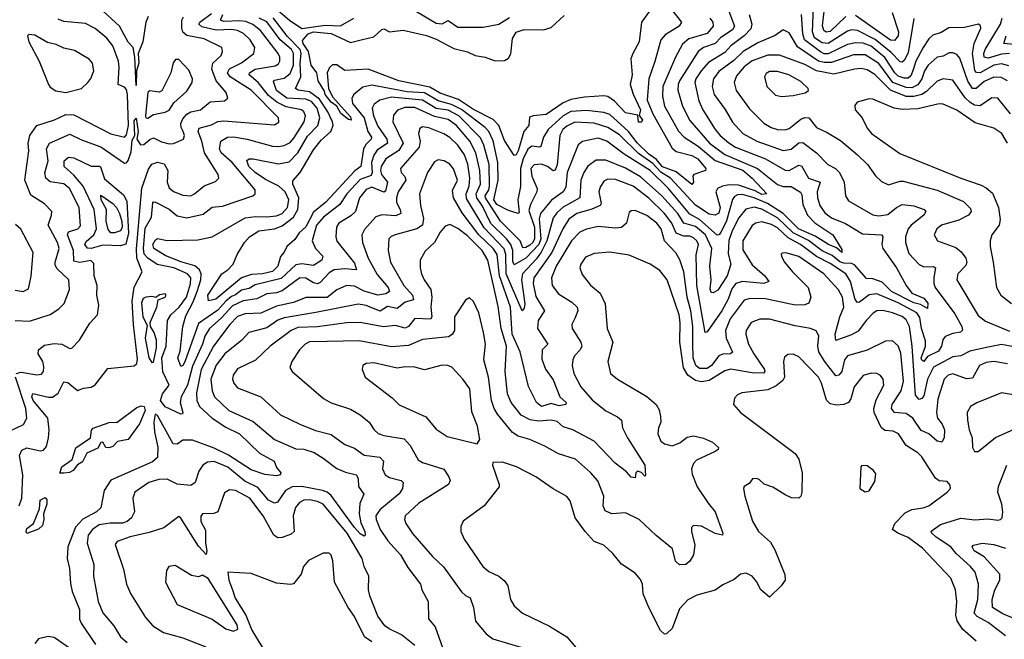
# Model space of a CAD drawing. Extents: x 1443846 to 1577407, y 839182 to 927291.
# Tile 246 of 256: x 1491538 to 1496589, y 916302 to 919478. Entities that reach past the tile are written whole.
import ezdxf

# ---------------------------------------------------------------- set-up
doc = ezdxf.new("R2010")
doc.units = 0

msp = doc.modelspace()

# ---------------------------------------------------------------- linework, layer by layer
at = {"layer": '0CON20XD'}
for points in [[(1496125, 919484.3), (1496095, 919308.5), (1496075, 919267.8), (1496065, 919260.3), (1496055, 919261.2), (1496008.9, 919308.9), (1495927, 919377), (1495835, 919423.2), (1495805, 919425.2), (1495785, 919419), (1495685, 919355.4), (1495655, 919359.7), (1495615.3, 919385.3), (1495603.9, 919415), (1495614.2, 919675)], [(1492196.2, 919495), (1492185.8, 919465), (1492170.4, 919365), (1492146.1, 919305), (1492149.1, 919255), (1492137.1, 919215), (1492135, 919140), (1492129.4, 919285), (1492119.4, 919335), (1492095, 919362.9), (1492049.3, 919445), (1491945, 919540.8)], [(1495170, 919535), (1495205.2, 919445), (1495193.6, 919425), (1495135, 919387), (1495104.9, 919355.1), (1495044.9, 919335.1), (1495018.1, 919315), (1494922.8, 919165), (1494915.2, 919145), (1494914.3, 919115.7), (1494937.8, 919035), (1494975, 918961.5), (1495075.7, 918845), (1495155, 918786.1), (1495322.7, 918715), (1495425, 918633.8), (1495455, 918622.8), (1495495, 918622), (1495542.9, 918592.9), (1495549.6, 918579.6), (1495555, 918530), (1495578.3, 918475), (1495616, 918436), (1495708.9, 918375), (1495755, 918300), (1495756, 918285), (1495728, 918308), (1495686.2, 918325), (1495617.9, 918367.9), (1495533.1, 918405), (1495455, 918484.5), (1495373.8, 918535), (1495305, 918565.3), (1495245, 918581.6), (1495220.7, 918579.3), (1495205, 918571.8), (1495193.6, 918556.4), (1495163.3, 918446.7), (1495135, 918387.2), (1495125, 918374.2), (1495115, 918373.8), (1495025, 918453.9), (1494975, 918481.4), (1494864.2, 918615), (1494772.6, 918705), (1494638.2, 918788.2), (1494549.2, 918855), (1494505, 918870.5), (1494425, 918853.9), (1494403, 918837), (1494346.6, 918695), (1494339.2, 918619.2), (1494325.9, 918595), (1494266.5, 918553.5), (1494209.2, 918485), (1494202.8, 918457.2), (1494212, 918355), (1494201.6, 918325), (1494134.5, 918255.5), (1494075, 918220.9), (1494067.6, 918237.6), (1494068, 918295), (1494056.6, 918325), (1494035, 918354.3), (1493955, 918433.2), (1493911.8, 918521.8), (1493883.4, 918565), (1493879.8, 918585), (1493901, 918635), (1493899.1, 918705), (1493877.6, 918795), (1493846.9, 918855), (1493779.3, 918935), (1493735, 918965.8), (1493665, 918982.4), (1493565, 919028.1), (1493512.8, 919027.2), (1493475.9, 919014.1), (1493455, 918989.2), (1493452.3, 918955), (1493504.8, 918845), (1493482.2, 918807.8), (1493415.6, 918764.4), (1493392.2, 918725), (1493388.7, 918705), (1493393.8, 918683.8), (1493425.2, 918645), (1493415, 918599.2), (1493405, 918592.9), (1493345, 918619.3), (1493315, 918607.8), (1493281.4, 918565), (1493260.3, 918495), (1493237.1, 918472.9), (1493175.5, 918435), (1493163.2, 918415), (1493159.3, 918365), (1493165, 918342.5), (1493255, 918229.7), (1493266.4, 918195), (1493205, 918201.4), (1493151.9, 918195), (1493125, 918180), (1493079.2, 918130.8), (1493065, 918124), (1493045, 918128.3), (1493005, 918152.6), (1492975, 918154.1), (1492885, 918088.5), (1492855, 918078.3), (1492805, 918072.4), (1492755, 918046.2), (1492685, 918036.1), (1492629.2, 918010.8), (1492571.6, 917948.4), (1492510.9, 917895), (1492487.6, 917855), (1492476.5, 917815), (1492425, 917701.1), (1492398.6, 917605), (1492365.8, 917545), (1492361.2, 917515), (1492374.2, 917465), (1492373.3, 917456.7), (1492365, 917455.8), (1492285, 917493.9), (1492260.9, 917525), (1492270.2, 917559.8), (1492305.3, 917605), (1492271.9, 917671.9), (1492266.7, 917745), (1492289.2, 917805), (1492295.4, 917935), (1492313.7, 917965), (1492355.5, 918004.5), (1492393.7, 918055), (1492414.5, 918124.5), (1492415.1, 918155.1), (1492398.8, 918175), (1492328.9, 918205), (1492243, 918223), (1492195.1, 918255.1), (1492176.4, 918276.4), (1492172.2, 918305), (1492181.7, 918408.3), (1492214.4, 918465.6), (1492221.7, 918538.3), (1492225, 918544.3), (1492235, 918543.1), (1492305, 918506.6), (1492345, 918472.4), (1492395, 918461.8), (1492478.6, 918481.4), (1492525, 918516.1), (1492578.5, 918521.5), (1492733.1, 918575), (1492745.6, 918585), (1492745.5, 918605), (1492627.7, 918745), (1492571, 918795), (1492563.6, 918816.4), (1492570.4, 918855), (1492604.1, 918875.9), (1492635, 918878), (1492705.6, 918865.6), (1492835, 918830), (1492865, 918827.2), (1492895, 918832.8), (1492925, 918848.8), (1492945, 918870.6), (1492996.5, 918955), (1493004.8, 918985), (1492995.9, 919005), (1492982.7, 919015), (1492905, 919030.3), (1492856.3, 919055), (1492815, 919089.2), (1492761, 919155), (1492714.7, 919195), (1492716.6, 919205), (1492745, 919223.6), (1492848.2, 919241.8), (1492865, 919252), (1492872.9, 919265), (1492872.5, 919285), (1492863.3, 919305), (1492772.4, 919422.4), (1492733.8, 919453.8), (1492698, 919468), (1492665, 919472.6), (1492585, 919468.5), (1492568.7, 919475), (1492579.8, 919505)], [(1494875, 919538.2), (1494932.5, 919465), (1494920, 919445), (1494849, 919401), (1494826, 919375), (1494796.4, 919263.6), (1494764.8, 919175), (1494756.4, 919065), (1494785, 918995.9), (1494885, 918820), (1494905, 918802), (1494985, 918782.1), (1495016, 918765), (1495057.5, 918715), (1495055.8, 918705), (1494996.4, 918683.6), (1494991.1, 918675), (1494994.5, 918645), (1494985, 918632.7), (1494905, 918698.1), (1494835, 918724.2), (1494805, 918760.6), (1494765, 918788.9), (1494705, 918846.5), (1494661.7, 918905), (1494565, 918992.1), (1494535, 919001.8), (1494445, 919012.4), (1494365, 919007.4), (1494325, 918985.2), (1494249.6, 918915), (1494225.3, 918875), (1494211.7, 918828.3), (1494205, 918824), (1494165, 918828.8), (1494145, 918814.1), (1494120.5, 918765), (1494107, 918715), (1494106.7, 918623.3), (1494092.6, 918555), (1494100, 918490), (1494095, 918483.8), (1494045, 918499.4), (1493985, 918530.4), (1493969.5, 918555), (1493991.8, 918655), (1493990.3, 918745), (1493966, 918856), (1493944.3, 918904.3), (1493925.3, 918925.3), (1493805, 919017.8), (1493753.7, 919043.7), (1493685, 919061.3), (1493615, 919102.1), (1493525, 919108.1), (1493345, 919143), (1493298.9, 919131.1), (1493251.9, 919095), (1493240.9, 919075), (1493245, 919047.9), (1493305.2, 918975.2), (1493324.5, 918904.5), (1493341.9, 918875), (1493341.2, 918865), (1493315, 918839.5), (1493301.9, 918815), (1493288.4, 918725), (1493257.4, 918702.6), (1493107.6, 918542.4), (1493045, 918490.7), (1493005, 918416.2), (1492972.3, 918385), (1492949.7, 918350.3), (1492908.7, 918315), (1492895, 918285.6), (1492875.9, 918264.1), (1492861.3, 918215), (1492835, 918187.2), (1492783.3, 918175), (1492727.6, 918172.4), (1492675, 918154.1), (1492544.3, 918045), (1492505.8, 918035.8), (1492503.8, 918065), (1492574.4, 918175), (1492605.3, 918194.7), (1492633.1, 918225), (1492653.5, 918275), (1492690.4, 918335), (1492716.2, 918365), (1492765, 918395.2), (1492845, 918404.9), (1492885, 918420.4), (1492942.9, 918465), (1492964.7, 918505.3), (1492969.9, 918565), (1492938.8, 918635), (1492938.6, 918651.4), (1492975.9, 918694.1), (1493045, 918811.1), (1493085, 918860.8), (1493133.4, 918905), (1493145.5, 918935), (1493142.7, 918955), (1493118.8, 919005), (1493075, 919070), (1493025, 919107.7), (1492966.6, 919116.6), (1492953.1, 919125), (1492979.5, 919185), (1492976.3, 919255), (1492982.2, 919305), (1492977.1, 919325), (1492912.4, 919392.4), (1492837.8, 919487.8)], [(1492852.9, 919532.9), (1492922.6, 919475), (1492985, 919432.8), (1493105, 919449.6), (1493184, 919446), (1493252.1, 919485)], [(1495775, 919494.8), (1495695, 919417.2), (1495675, 919413.7), (1495662.3, 919422.3), (1495655.8, 919445.8), (1495665.7, 919535)], [(1491519.6, 917665), (1491545, 917671.6), (1491625, 917656.6), (1491649.1, 917660.9), (1491660, 917675), (1491662.4, 917697.6), (1491655.8, 917725.8), (1491632.9, 917765), (1491633.8, 917786.2), (1491665, 917809.1), (1491715, 917817.2), (1491754.1, 917814.1), (1491795, 917792), (1491805, 917793.8), (1491845, 917834.2), (1491898.5, 917921.5), (1491936.4, 917965), (1491943.2, 918015), (1491933.1, 918065), (1491935.2, 918115), (1491920.2, 918165), (1491917.7, 918227.7), (1491902.9, 918242.9), (1491847, 918233), (1491815, 918240), (1491813.6, 918295), (1491783.9, 918375), (1491789, 918391), (1491835.5, 918405), (1491849.5, 918420.5), (1491842.9, 918515), (1491793.3, 918613.3), (1491765, 918637), (1491695, 918646.5), (1491671.6, 918665), (1491667.7, 918692.3), (1491684.4, 918755), (1491674.8, 918815.2), (1491691.5, 918845), (1491795, 918890.2), (1491855, 918861.6), (1491955, 918826.2), (1492075, 918742.1), (1492085, 918743.6), (1492093.6, 918756.4), (1492109.8, 918800.2), (1492115, 918860), (1492129.4, 918885), (1492125, 918960), (1492135, 918972.5), (1492145.4, 918905), (1492138.9, 918865), (1492157, 918837), (1492175, 918837.4), (1492205, 918863.5), (1492225, 918871.8), (1492265, 918851.4), (1492305, 918841.4), (1492327.7, 918842.3), (1492377.8, 918865), (1492383.4, 918885), (1492375.7, 918905), (1492366, 918925), (1492364.8, 918945), (1492375, 918970.3), (1492395.9, 918994.1), (1492415, 919004.8), (1492465, 919016.2), (1492515, 919056.3), (1492588.3, 919061.7), (1492605.6, 919075), (1492597.3, 919105), (1492546, 919165), (1492522.7, 919225), (1492529.5, 919255), (1492570.8, 919295), (1492578.8, 919315), (1492574.4, 919335), (1492485, 919380.5), (1492395, 919397.6), (1492375, 919414.1), (1492369.5, 919435), (1492369.4, 919475), (1492377.4, 919492.6)], [(1491535.7, 916985), (1491548.8, 917025), (1491554.4, 917144.4), (1491537, 917243), (1491549.1, 917270.9), (1491575, 917282.9), (1491642.3, 917267.7), (1491659.5, 917270.5), (1491675, 917289.2), (1491685.8, 917335), (1491689.5, 917375), (1491681.6, 917435), (1491606.3, 917525), (1491600.4, 917545), (1491605, 917562.2), (1491685, 917542.2), (1491706.6, 917543.4), (1491735, 917563.6), (1491765, 917620.8), (1491785, 917617.3), (1491835, 917577.8), (1491865, 917589.6), (1491905, 917594.6), (1491925, 917605.6), (1491990.9, 917689.1), (1492125, 917702.9), (1492139.2, 917715), (1492142.9, 917737.1), (1492121.2, 917915), (1492114.6, 918035.4), (1492125, 918107.5), (1492166, 918185), (1492139, 918255), (1492137.2, 918302.8), (1492163.7, 918615), (1492198.7, 918711.3), (1492215, 918737.9), (1492245, 918748.2), (1492278.3, 918738.3), (1492297.3, 918705), (1492294.7, 918644.7), (1492305.3, 918615.3), (1492327.7, 918597.7), (1492375, 918578), (1492415, 918575.3), (1492435, 918584.7), (1492485, 918626.2), (1492541.8, 918648.2), (1492559.4, 918665), (1492555.4, 918685), (1492485.2, 918795), (1492472.3, 918855), (1492453.5, 918905), (1492458.3, 918921.7), (1492522, 918938), (1492555, 918956.2), (1492585, 918960), (1492845, 918938.9), (1492866.7, 918953.3), (1492864.7, 918974.7), (1492725, 919116.2), (1492617.4, 919185), (1492603.9, 919205), (1492614.1, 919225.9), (1492675, 919256.1), (1492738.9, 919305), (1492744.1, 919335), (1492720, 919375), (1492686.3, 919406.3), (1492655, 919422.8), (1492625, 919427.6), (1492545, 919423.7), (1492472, 919442), (1492456, 919455), (1492461.2, 919465), (1492521.2, 919508.8)], [(1495280.3, 919505), (1495294.3, 919455), (1495288.5, 919431.5), (1495254.8, 919395), (1495186.5, 919343.5), (1495155, 919309), (1495071.9, 919258.1), (1495034, 919216), (1495005.7, 919175), (1495001.5, 919155), (1495022.4, 919062.4), (1495042.7, 919015), (1495106.3, 918915), (1495131.9, 918885), (1495175.9, 918845.9), (1495209.6, 918825), (1495362.9, 918765), (1495465, 918707.3), (1495485, 918704.7), (1495535, 918732.4), (1495548.4, 918728.4), (1495583.8, 918665), (1495644.6, 918645), (1495629.4, 918595), (1495630.2, 918565), (1495642.7, 918525), (1495668.4, 918488.4), (1495702.6, 918462.6), (1495773.2, 918433.2), (1495860.5, 918380.5), (1495958.6, 918375), (1495965.3, 918365), (1495960.7, 918325), (1495965.9, 918305), (1496035, 918205.4), (1496085.4, 918115), (1496115, 918075.4), (1496175, 918049.5), (1496196, 918025), (1496195, 917997.1), (1496158.7, 918018.7), (1496124, 918026), (1496009.5, 918085), (1495961.7, 918131.7), (1495915, 918149.5), (1495881.8, 918151.8), (1495820.6, 918220.6), (1495805, 918228.1), (1495765, 918229.8), (1495745, 918236.8), (1495705, 918269.2), (1495653.7, 918293.7), (1495585, 918345.3), (1495505.5, 918385.5), (1495425, 918461.9), (1495345, 918505.7), (1495305, 918516.1), (1495262.7, 918507.3), (1495227.1, 918462.9), (1495191.9, 918395), (1495175, 918345.5), (1495171.7, 918278.3), (1495186.1, 918223.9), (1495166.2, 918165), (1495119.3, 918090.7), (1495095, 918076.8), (1495085, 918078.9), (1495079, 918099), (1495084.7, 918145), (1495078.7, 918215), (1495087.6, 918305), (1495055.6, 918375.6), (1495005, 918417.1), (1494945.3, 918435.3), (1494913.7, 918483.7), (1494831.6, 918575), (1494722.6, 918672.6), (1494645, 918717.5), (1494545, 918757.1), (1494495, 918758.4), (1494453.1, 918726.9), (1494431.1, 918695), (1494415.7, 918655), (1494411.6, 918565), (1494325, 918517.5), (1494295, 918490.2), (1494275, 918461.5), (1494242, 918345), (1494213.2, 918286.8), (1494188.6, 918251.4), (1494116.5, 918175), (1494112.8, 918145), (1494128.7, 918021.3), (1494125, 917999.2), (1494115, 917985.6), (1494033, 918175), (1494031.1, 918275), (1494023.3, 918303.3), (1493920, 918410), (1493830.7, 918560.7), (1493828.3, 918585), (1493843.4, 918625), (1493846.9, 918665), (1493836.6, 918736.6), (1493819.4, 918785), (1493785, 918835.3), (1493745, 918874.2), (1493713.5, 918893.5), (1493636.9, 918923.1), (1493605, 918928.5), (1493590, 918920), (1493583.3, 918895), (1493592.5, 918855), (1493587.6, 918825), (1493491.8, 918715), (1493494.6, 918695), (1493513.3, 918673.3), (1493518.6, 918655), (1493480.2, 918595), (1493470.9, 918565), (1493471.4, 918541.4), (1493490, 918505), (1493492.9, 918485), (1493468.1, 918471.9), (1493395, 918477.5), (1493365, 918466.9), (1493307.2, 918402.8), (1493293.4, 918375), (1493295.9, 918335), (1493325.8, 918255), (1493371.2, 918171.2), (1493428.8, 918105), (1493434.5, 918085), (1493416.7, 918073.3), (1493375, 918066.4), (1493305.6, 918085.6), (1493255, 918112.2), (1493215, 918115.3), (1493165, 918093.5), (1493115, 918054.4), (1493005, 918054.3), (1492941.8, 918028.2), (1492855, 918008.5), (1492775, 917973.3), (1492695, 917970.8), (1492655, 917955.7), (1492615.2, 917915), (1492532.4, 917805), (1492468.9, 917685), (1492444.2, 917564.2), (1492446.1, 917525), (1492460.5, 917495), (1492526, 917436), (1492595, 917389), (1492664.6, 917355), (1492768.5, 917255), (1492842.5, 917215), (1492855, 917182), (1492877.1, 917155), (1492874.2, 917145), (1492855, 917140), (1492795, 917146.3), (1492725, 917171.1), (1492608.9, 917245), (1492535, 917281.5), (1492425, 917321.8), (1492375, 917322.3), (1492345, 917301.4), (1492325, 917303.8), (1492245, 917448.1), (1492233.6, 917456.4), (1492225.2, 917415), (1492229, 917365), (1492245.7, 917285.7), (1492245, 917232.9), (1492218.8, 917211.2), (1492005, 917116.6), (1491971.2, 917065), (1491954.2, 916975), (1491931.6, 916955), (1491862.2, 916917.8), (1491825, 916876.6), (1491785.2, 916775), (1491782.3, 916715), (1491794.1, 916665), (1491798.3, 916588.3), (1491806.3, 916546.3), (1491844.8, 916454.8), (1491845.5, 916405), (1491852.5, 916385), (1491927.5, 916275)], [(1495077.5, 919485), (1495092.8, 919465), (1495095.3, 919445), (1495065, 919407.3), (1494970.6, 919379.4), (1494938.1, 919351.9), (1494901.6, 919285), (1494836.7, 919135), (1494835.6, 919085), (1494845.2, 919035), (1494916.9, 918906.9), (1494946, 918876), (1495018.8, 918828.8), (1495105, 918755.4), (1495246.6, 918706.6), (1495295.9, 918665.9), (1495370.8, 918585), (1495345, 918581.2), (1495310.5, 918600.5), (1495225, 918629.3), (1495177.9, 918632.1), (1495143.8, 918625), (1495117.8, 918612.2), (1495108.8, 918595), (1495130.3, 918515), (1495125, 918485.4), (1495105, 918476), (1495075, 918481), (1495005, 918527), (1494876.4, 918665), (1494826.7, 918696.7), (1494785, 918740.7), (1494711.8, 918791.8), (1494615, 918888.1), (1494555, 918925.8), (1494485, 918947.4), (1494385, 918952.2), (1494345, 918932.8), (1494323.6, 918915), (1494309, 918885), (1494294.3, 918734.3), (1494285, 918707.1), (1494275, 918703.3), (1494245, 918725.2), (1494215, 918737.6), (1494176.8, 918733.2), (1494160, 918715), (1494165, 918675.6), (1494192.7, 918612.8), (1494191, 918595), (1494158.8, 918531.2), (1494150.1, 918499.9), (1494178.6, 918415), (1494178.5, 918355), (1494169.4, 918335), (1494155, 918321.9), (1494135, 918309.6), (1494118.9, 918308.9), (1494106, 918345), (1494005.1, 918445), (1493928.1, 918565), (1493926.2, 918575), (1493943.7, 918605), (1493947.7, 918625), (1493945.8, 918735), (1493919.1, 918835), (1493901.6, 918871.6), (1493790.3, 918985), (1493735, 919013.4), (1493675, 919022.8), (1493605, 919065.1), (1493445, 919080.3), (1493384.9, 919065.1), (1493355.4, 919045), (1493345.7, 919024.3), (1493352.3, 918985), (1493375, 918932.8), (1493421.7, 918865), (1493423.9, 918845), (1493371.5, 918808.5), (1493355, 918783.5), (1493341.9, 918745), (1493345.7, 918694.3), (1493341.3, 918678.7), (1493285, 918658.8), (1493216.2, 918585), (1493179.6, 918530.4), (1493097.1, 918465), (1493061.2, 918425), (1493037.6, 918345), (1493054.8, 918304.8), (1493092.7, 918265), (1493088.2, 918245), (1493045, 918217.6), (1492985, 918226.2), (1492955, 918222), (1492878.5, 918151.5), (1492745, 918118.2), (1492715, 918099.1), (1492675, 918091.8), (1492645, 918067), (1492625, 918059), (1492595, 918034.9), (1492555, 917988.6), (1492455, 917920.2), (1492385, 917724.4), (1492375, 917705.6), (1492365, 917700), (1492349.7, 917745), (1492361.5, 917778.5), (1492374.6, 917905), (1492390, 917960), (1492428, 918032), (1492448, 918085), (1492466.6, 918145), (1492469.4, 918175), (1492460.7, 918195), (1492436.2, 918216.2), (1492365, 918236.6), (1492285, 918268.8), (1492226.7, 918305), (1492221.4, 918325), (1492235, 918350), (1492245, 918355.5), (1492295, 918346.5), (1492450.9, 918349.1)], [(1492450.9, 918349.1), (1492525.7, 918364.3), (1492695, 918462.6), (1492745, 918469.7), (1492805, 918466.6), (1492855, 918471.7), (1492885, 918484.8), (1492911.9, 918515), (1492918.3, 918555), (1492900.2, 918595), (1492867.1, 918625), (1492799.2, 918659.2), (1492745.6, 918695), (1492713.6, 918725), (1492703.4, 918756.6), (1492715, 918764.5), (1492735, 918764.6), (1492865, 918739.6), (1492920.7, 918749.3), (1492965, 918794.8), (1493015, 918880), (1493066.5, 918935), (1493077.2, 918975), (1493063.2, 919025), (1493035, 919058.2), (1493005, 919069.9), (1492908.2, 919075), (1492854.6, 919114.6), (1492839.1, 919160.9), (1492845, 919167.1), (1492895, 919177.7), (1492925, 919201.8), (1492941.7, 919245), (1492943.1, 919305), (1492932.6, 919325), (1492874.8, 919375), (1492805, 919466.4), (1492766.4, 919485)], [(1494768.1, 919521.9), (1494727.9, 919465), (1494716.3, 919365), (1494682.5, 919305), (1494673.6, 919276.4), (1494679.2, 919195), (1494669.7, 919145), (1494685.5, 919095.5), (1494722.9, 919015), (1494716.4, 918986.4), (1494732, 918965), (1494727.7, 918952.3), (1494712.5, 918952.5), (1494708.8, 918988.8), (1494645, 919000), (1494589.8, 919059.8), (1494555, 919084.2), (1494535, 919088), (1494435, 919081.2), (1494365, 919067.9), (1494325, 919051.6), (1494237.9, 918992.1), (1494171.2, 918985), (1494152.3, 918977.7), (1494148.8, 918935), (1494124.7, 918905.3), (1494095, 918805.7), (1494085, 918784.3), (1494075, 918781.2), (1494025, 918858.1), (1493996.5, 918935), (1493966.9, 918966.9), (1493865, 919017.9), (1493788.4, 919068.4), (1493695, 919101.6), (1493641.1, 919131.1), (1493482.9, 919165), (1493325, 919223.8), (1493205, 919216.7), (1493165, 919246.7), (1493143, 919247), (1493126.7, 919233.3), (1493114.4, 919205.6), (1493122, 919125), (1493142.6, 919082.6), (1493235, 918980), (1493237.8, 918962.2), (1493225, 918965.6), (1493185, 918997.3), (1493164.3, 919034.3), (1493135, 919055.7), (1493105, 919094.7), (1493102.1, 919112.1), (1493068.6, 919165), (1493061.8, 919205), (1493032.8, 919245), (1493020.2, 919315), (1492992.5, 919355), (1492989.3, 919370.7), (1493018, 919405), (1493045.7, 919415.7), (1493135, 919407.3), (1493235, 919361.7), (1493296.4, 919376.4), (1493355, 919389.6), (1493395, 919428.1), (1493405, 919430.6), (1493435.6, 919415.6), (1493505, 919423.9), (1493625, 919397.4), (1493675, 919378.1), (1493765, 919329.7), (1493835, 919312.9), (1493875, 919294), (1493925.3, 919285.3), (1493977.4, 919267.4), (1494025, 919267.8), (1494045, 919280.7), (1494058, 919302), (1494065, 919382), (1494085, 919413.8), (1494125, 919427.4), (1494225, 919425.9), (1494265, 919437.2), (1494331.2, 919498.8)], [(1493565, 919525.3), (1493675, 919460), (1493705, 919456.7), (1493735, 919473.2), (1493785, 919438.8), (1493915, 919439.6), (1493995, 919454.5), (1494051.1, 919488.9)], [(1496612.1, 919242.1), (1496575, 919252.2), (1496535, 919245.4), (1496465, 919206.1), (1496446.8, 919206.8), (1496438, 919218), (1496425.1, 919305), (1496433.9, 919356.1), (1496467.9, 919435), (1496467.1, 919447.1), (1496456.7, 919455), (1496385, 919438.6), (1496303.6, 919436.4), (1496265, 919412.7), (1496221.5, 919398.5), (1496200.9, 919379.1), (1496171.7, 919335), (1496135, 919265.4), (1496120.6, 919220.6), (1496109.8, 919190.2), (1496095, 919177.6), (1496075, 919177.3), (1496045, 919188), (1496027.8, 919205), (1495975, 919284.8), (1495905, 919341.4), (1495865, 919357.8), (1495825, 919359.9), (1495785, 919350.9), (1495685, 919302.4), (1495665, 919302.9), (1495645, 919312.4), (1495563.7, 919375), (1495555.6, 919405), (1495548.1, 919505)], [(1496013, 919515), (1496046.2, 919415), (1496045, 919394.5), (1496025, 919371.2), (1496005, 919372.8), (1495825, 919499.1)], [(1496615, 919304.1), (1496575, 919301.4), (1496505, 919281.3), (1496485, 919285.6), (1496483.2, 919305), (1496489.7, 919325), (1496568.9, 919455), (1496576.8, 919485)], [(1491515, 917935.3), (1491587.7, 917932.3), (1491693.7, 917966.3), (1491738.6, 917995), (1491766.7, 918023.2), (1491792.8, 918095), (1491790.4, 918145), (1491730.6, 918200.6), (1491719.6, 918219.6), (1491719.3, 918235), (1491741.2, 918305), (1491732.2, 918335), (1491683.5, 918425), (1491701.2, 918475), (1491702.2, 918495), (1491664.7, 918534.7), (1491595, 918577.8), (1491564.6, 918655), (1491585.5, 918805), (1491580.8, 918845), (1491590.7, 918885), (1491626.4, 918935), (1491715.7, 918965), (1491775, 918991.1), (1491815, 918990.2), (1492005, 918892.9), (1492075, 918876.1), (1492085, 918887.7), (1492096.2, 918935), (1492090.6, 919095), (1492085, 919119.2), (1492075, 919131.8), (1492043.6, 919145), (1492048.8, 919235), (1492044.4, 919265), (1492015, 919343.5), (1491985, 919382.5), (1491925, 919433.2), (1491875, 919458), (1491765, 919469), (1491735, 919480)], [(1491775, 919104.2), (1491855, 919124.4), (1491887.5, 919155), (1491903.4, 919176.6), (1491918.1, 919215), (1491911.4, 919255), (1491895, 919275.6), (1491819.2, 919319.2), (1491765, 919331.4), (1491725, 919350), (1491681.3, 919361.3), (1491615, 919398), (1491585, 919402.5), (1491577.5, 919395), (1491584, 919365), (1491637.1, 919265), (1491685.8, 919145), (1491695, 919132), (1491723.8, 919113.8), (1491775, 919104.2)], [(1496605, 919164.7), (1496572.2, 919182.2), (1496535, 919183.3), (1496485, 919161.2), (1496445, 919125.2), (1496425, 919124.8), (1496402.1, 919162.1), (1496359.8, 919279.8), (1496345, 919299.2), (1496325, 919308.4), (1496305, 919307.3), (1496275, 919290), (1496245, 919285.3), (1496197.9, 919245), (1496179.3, 919215), (1496166.1, 919175), (1496145.3, 919144.7), (1496115, 919128.3), (1496085, 919130.7), (1496016.3, 919156.3), (1495945, 919252.4), (1495875, 919297.3), (1495815, 919297.7), (1495702, 919258), (1495665, 919257.8), (1495636, 919266), (1495528, 919338), (1495485, 919410), (1495455, 919425.7), (1495412.8, 919397.2), (1495325, 919359), (1495248.6, 919315), (1495200.8, 919269.2), (1495125, 919211.7), (1495097.7, 919175), (1495090, 919135), (1495100.8, 919095), (1495157.1, 919017.1), (1495195, 918952.1), (1495246.7, 918895), (1495318.5, 918855), (1495455, 918807.5), (1495495, 918813.8), (1495535, 918847.4), (1495555, 918849), (1495625.3, 918795), (1495683.3, 918735), (1495721.9, 918715), (1495743.5, 918695), (1495767.5, 918645), (1495773.3, 918575), (1495789.5, 918549.5), (1495915, 918477.7), (1495945, 918472.7), (1495991, 918479), (1496035, 918515.3), (1496065, 918530.9), (1496125, 918523.7), (1496177.1, 918505), (1496185.6, 918495), (1496176.1, 918475), (1496110.3, 918425), (1496095.3, 918405), (1496082.4, 918365), (1496081.2, 918335), (1496098.5, 918278.5), (1496152.2, 918222.2), (1496175, 918210.3), (1496225, 918211.8), (1496236.1, 918206.1), (1496226.7, 918156.7), (1496226.4, 918125), (1496234.7, 918105), (1496335, 917969.6), (1496370.8, 917905), (1496374.5, 917885.5), (1496364.6, 917875.4), (1496325, 917869.7), (1496285, 917853.1), (1496273.1, 917836.9), (1496266.1, 917803.9), (1496251.9, 917778.1), (1496195, 917751.2), (1496175, 917725.9), (1496165, 917733.2), (1496163, 917745), (1496185, 917802.2), (1496185, 917832), (1496164.1, 917894.1), (1496155, 917950.8), (1496139.5, 917975), (1496045, 918027.1), (1495935, 918073), (1495895, 918067.9), (1495845, 918029), (1495835, 918028.4), (1495822.8, 918042.8), (1495800.4, 918135), (1495774.9, 918174.9), (1495695, 918228.3), (1495625, 918263.6), (1495543.8, 918325), (1495479.8, 918359.8), (1495425, 918410), (1495395, 918428.1), (1495345, 918441.5), (1495314.8, 918435.2), (1495295, 918423.1), (1495247.5, 918345), (1495248, 918298), (1495295, 918221.5), (1495359.7, 918165), (1495380.8, 918135), (1495354.7, 918125.3), (1495244.5, 918135.5), (1495211.2, 918125), (1495191.2, 918098.8), (1495172.2, 918045), (1495140, 917985), (1495065, 917878), (1495055, 917873.8), (1495011.5, 918115), (1495007.6, 918272.4), (1495019.5, 918325), (1495011.1, 918345), (1494995, 918359.8), (1494975, 918367.3), (1494945, 918367.7), (1494905, 918383), (1494883.6, 918435), (1494845, 918484.4), (1494765, 918562.8), (1494685, 918624.4), (1494595, 918658.9), (1494555, 918660), (1494535, 918650), (1494515, 918618.6), (1494509.4, 918595), (1494520.4, 918535), (1494514.7, 918525.3), (1494473.6, 918506.4), (1494395, 918484.3), (1494355, 918455.3), (1494323.8, 918406.2), (1494267, 918285), (1494175.9, 918155), (1494172.5, 918125), (1494185, 918058.9), (1494229.2, 917985), (1494196.7, 917935), (1494194.2, 917895), (1494247.1, 917815), (1494218.8, 917785), (1494216.9, 917736.9), (1494235, 917685.7), (1494275, 917632.5), (1494309.4, 917545), (1494340.5, 917515), (1494340, 917505), (1494305, 917498.4), (1494265, 917510), (1494215, 917494.2), (1494189.6, 917515), (1494147.5, 917597.5), (1494104.9, 917775), (1494063.6, 917865), (1494055.4, 918005), (1493998.8, 918165), (1493986.9, 918275), (1493966.7, 918305), (1493893.4, 918375), (1493807, 918487), (1493763.6, 918565), (1493757.3, 918602.7), (1493783.5, 918655), (1493763.7, 918713.7), (1493745, 918736.9), (1493715, 918754.6), (1493685, 918759.5), (1493665, 918749.5), (1493629.2, 918695), (1493589.3, 918585), (1493593.4, 918525), (1493609.4, 918459.4), (1493604.1, 918425), (1493575, 918405.2), (1493464, 918375), (1493443.2, 918366.8), (1493432.2, 918355), (1493427.7, 918295), (1493440.8, 918235), (1493507.7, 918115), (1493553.7, 918065), (1493557.4, 918042.6), (1493515, 918029.8), (1493475, 917996.8), (1493425, 918007), (1493386.2, 917983.8), (1493315, 918012.9), (1493275, 918019.8), (1493057.1, 917977.1), (1492895, 917949.8), (1492862.9, 917937.1), (1492805, 917899), (1492713.3, 917875), (1492677.3, 917835), (1492590.3, 917765), (1492545, 917707.2), (1492517.9, 917635), (1492525.4, 917574.6), (1492537.3, 917545), (1492610.8, 917475), (1492735, 917417.6), (1492845.2, 917325.2), (1492955, 917277.8), (1492995, 917275.8), (1493048.5, 917258.5), (1493095, 917230.9), (1493165, 917176.9), (1493208.5, 917158.5), (1493265, 917145.3), (1493274.7, 917124.7), (1493275.4, 917085), (1493302.5, 917045), (1493282.2, 916997.8), (1493279.8, 916945), (1493288.5, 916898.5), (1493308.7, 916855), (1493310.6, 916835), (1493305, 916830.5), (1493285, 916841.5), (1493255, 916874.2), (1493135, 917038.1), (1493115.7, 917055.7), (1493091.8, 917065), (1492985, 917084.9), (1492935, 917083.5), (1492901, 917065), (1492859.6, 917005), (1492845, 916998.7), (1492815, 917015.3), (1492759.5, 917079.5), (1492692.6, 917112.6), (1492605, 917184.8), (1492535, 917213.2), (1492500.6, 917209.4), (1492477.5, 917195), (1492457, 917163), (1492437.3, 917105), (1492415, 917090), (1492345, 917096.9), (1492295, 917122.8), (1492251.2, 917121.2)], [(1496675, 919346.9), (1496585.5, 919355.5), (1496597.6, 919395)], [(1496620.7, 918995), (1496555, 919075.4), (1496525, 919076.7), (1496465, 919036), (1496435, 919040.1), (1496412.7, 919052.7), (1496387.8, 919077.8), (1496325, 919167.5), (1496275, 919174.1), (1496245, 919162), (1496189.8, 919110.2), (1496165.1, 919094.9), (1496125, 919084.4), (1496085, 919084.4), (1496005, 919116), (1495925, 919196.4), (1495885, 919221.3), (1495855, 919227.5), (1495820, 919225), (1495715, 919199.3), (1495625, 919215.5), (1495565, 919248.3), (1495435.6, 919295.6), (1495375, 919295.2), (1495295, 919266.3), (1495253.4, 919236.6), (1495215, 919190.5), (1495203.5, 919155), (1495212.5, 919115), (1495281.1, 919021.1), (1495355, 918946.9), (1495392.9, 918925), (1495425, 918915.3), (1495464, 918914), (1495485, 918920), (1495545, 918968.1), (1495565, 918976.4), (1495585.2, 918975.2), (1495624.6, 918924.6), (1495680.2, 918900.2), (1495748, 918858), (1495835.2, 918785.2), (1495886.4, 918735), (1495927.9, 918677.9), (1495958.6, 918648.6), (1495995, 918630.5), (1496055, 918650.5), (1496070.3, 918650.3), (1496245, 918603.4), (1496379.4, 918545), (1496415, 918510), (1496417.8, 918495), (1496404.5, 918475), (1496355, 918450), (1496265.9, 918424.1), (1496242.2, 918405), (1496228.9, 918375), (1496245.8, 918345), (1496339.2, 918309.2), (1496367.3, 918287.3), (1496391.4, 918255), (1496395.8, 918235), (1496391.4, 918218.6), (1496350.4, 918175), (1496345.5, 918145), (1496455, 917961.2), (1496491.8, 917931.8), (1496615, 917881.8)], [(1492195, 918972.9), (1492225, 918992.5), (1492285, 919004.4), (1492305, 919014.5), (1492329.2, 919050.8), (1492395, 919110.8), (1492422.5, 919155), (1492424.3, 919175), (1492405, 919218.8), (1492355, 919273.3), (1492336.4, 919273.6), (1492325, 919257.5), (1492313.1, 919205), (1492266.6, 919113.4), (1492254.2, 919105.8), (1492205, 919113.1), (1492195, 919107.1), (1492183.7, 918985), (1492185, 918974.4), (1492195, 918972.9)], [(1495445, 919084.6), (1495505, 919089.6), (1495566.8, 919103.2), (1495584, 919115), (1495582.5, 919125), (1495545, 919161.8), (1495482.9, 919195), (1495425, 919212.1), (1495385, 919211.8), (1495367.4, 919202.6), (1495359.1, 919185), (1495370.9, 919135), (1495415, 919090.6), (1495445, 919084.6)], [(1496605, 918844.2), (1496575.4, 918895), (1496535, 918921.2), (1496438.3, 918948.3), (1496345, 919013.2), (1496275, 919044.7), (1496255, 919045.8), (1496145, 919020.3), (1496065, 919017.5), (1496023.5, 919023.5), (1495915, 919070), (1495895, 919071.4), (1495833.3, 919055), (1495821.7, 919038.3), (1495824, 919015), (1495858.9, 918975), (1495885, 918922.5), (1495908.1, 918895), (1496052.6, 918792.6), (1496365, 918665.4), (1496469.7, 918629.7), (1496496.4, 918616.4), (1496528.3, 918588.3), (1496559.6, 918515), (1496566.6, 918453.4), (1496561.9, 918425), (1496524.6, 918375.4), (1496515.5, 918344.5), (1496515.5, 918315), (1496532.1, 918235), (1496548.2, 918105), (1496570, 918065), (1496626.2, 918023.8)], [(1491905, 918304.9), (1491885, 918305.8), (1491871.6, 918325), (1491878.4, 918341.6), (1491917.4, 918375), (1491931.9, 918405), (1491920, 918505), (1491863, 918625), (1491815, 918681.1), (1491766.4, 918725), (1491766.9, 918755), (1491787.7, 918772.3), (1491815, 918770.3), (1491905, 918726.6), (1491945, 918727.4), (1491952.7, 918722.7), (1491972.4, 918662.4), (1492070.6, 918580.6), (1492086.8, 918546.8), (1492096.3, 918383.7), (1492082.8, 918327.2), (1492055, 918317.8), (1491965, 918322.5), (1491905, 918304.9)], [(1492025, 918384.8), (1492005, 918385.2), (1491992.1, 918402.1), (1491980.8, 918445), (1491982.8, 918505), (1491956.6, 918555), (1491955, 918577.8), (1492016, 918536), (1492035, 918514.8), (1492049.7, 918485), (1492062.5, 918442.5), (1492063.8, 918415), (1492054.4, 918395), (1492025, 918384.8)], [(1496675, 917794.4), (1496575, 917812.1), (1496505, 917799.6), (1496411.8, 917778.2), (1496365.3, 917754.7), (1496325, 917750.2), (1496225, 917696), (1496194.3, 917635.7), (1496175, 917550), (1496165, 917536.8), (1496151.5, 917531.5), (1496133.9, 917553.9), (1496116.5, 917805), (1496101.9, 917905), (1496085, 917939.1), (1496065, 917956.5), (1496015, 917974.8), (1495965, 917986.8), (1495935.3, 917984.7), (1495916.4, 917973.6), (1495881.9, 917938.1), (1495839.5, 917880.5), (1495805, 917861.6), (1495725, 917833.8), (1495721.6, 917865), (1495744.8, 917955), (1495765.2, 918005), (1495758, 918055), (1495737.7, 918092.3), (1495662.3, 918175), (1495535, 918264.1), (1495467.3, 918282.7), (1495448.8, 918281.2), (1495443.9, 918276.1), (1495446.1, 918263.9), (1495461.4, 918235), (1495502.2, 918185), (1495582.7, 918105), (1495596.2, 918055), (1495586.5, 918025), (1495564.7, 918015.3), (1495515, 918013.7), (1495363.8, 918046.2), (1495285, 918048.9), (1495255, 918040), (1495182.6, 917945), (1495158.4, 917885), (1495161.1, 917845), (1495195, 917774), (1495184.7, 917765.3), (1495145, 917763.9), (1495125, 917755.3), (1495086.1, 917705), (1495065, 917689.5), (1495025, 917689.2), (1495005.7, 917705.7), (1494993.1, 917745), (1494991.2, 917818.8), (1494990.7, 917905), (1494980.1, 917985), (1494962.1, 918055), (1494945.5, 918185), (1494925, 918246.9), (1494903.2, 918283.2), (1494845.8, 918345), (1494827.8, 918405), (1494805.8, 918435), (1494755, 918474.7), (1494695, 918499.5), (1494675, 918498.6), (1494665, 918490), (1494651.1, 918435), (1494625, 918412.9), (1494595, 918409.7), (1494505, 918417.8), (1494445, 918404.2), (1494411.7, 918388.3), (1494368.1, 918345), (1494289.6, 918215), (1494265.9, 918155), (1494268.9, 918115), (1494301.7, 918071.7), (1494370.3, 918030.3), (1494397.1, 918005), (1494400.4, 917985), (1494385.7, 917945.7), (1494370.5, 917915), (1494371.8, 917895), (1494416.2, 917825), (1494421.2, 917805), (1494413.8, 917786.2), (1494383.8, 917755), (1494375.4, 917735), (1494372.5, 917705), (1494380.7, 917665), (1494416.2, 917595), (1494475, 917529.6), (1494545, 917473.1), (1494605, 917442.2), (1494624.4, 917425), (1494630.7, 917385), (1494655.2, 917335.2), (1494744.2, 917195), (1494748.8, 917141.2), (1494745, 917137.5), (1494727.5, 917157.5), (1494706.4, 917163.6), (1494698.8, 917155), (1494695, 917130), (1494675, 917132.5), (1494650.8, 917160.8), (1494591.9, 917205), (1494485, 917317.1), (1494375, 917375.2), (1494325, 917390.7), (1494295, 917418.4), (1494265, 917425.3), (1494199.5, 917419.5), (1494156.6, 917426.6), (1494110.9, 917450.9), (1494058.5, 917515), (1494039.8, 917559.8), (1494028.7, 917675), (1494034.8, 917805), (1494007, 917895), (1493991.9, 918008.1), (1493939.1, 918245), (1493910.2, 918295), (1493835, 918369.5), (1493785, 918407.4), (1493745, 918427.7), (1493719.9, 918420.1), (1493695, 918388.9), (1493666.1, 918335), (1493618.1, 918291.9), (1493592.5, 918245), (1493591.8, 918205), (1493599.2, 918175), (1493612.3, 918145), (1493647.5, 918095), (1493651.9, 918055), (1493647, 918005), (1493652.1, 917955), (1493645, 917942.4), (1493565, 917945.9), (1493532.9, 917905), (1493515, 917896.5), (1493465, 917910.2), (1493403.5, 917903.5), (1493285, 917925.2), (1493215, 917924), (1493065, 917904.1), (1492965, 917900.2), (1492930.8, 917885), (1492823.5, 917805), (1492747.8, 917732.2), (1492655, 917688.5), (1492633.5, 917655), (1492629.5, 917635), (1492635.6, 917615), (1492655, 917590.6), (1492775, 917544.5), (1492875, 917451.5), (1492975, 917403.9), (1493055, 917372.2), (1493135, 917351.3), (1493205, 917300), (1493255, 917280.8), (1493305, 917245.3), (1493384.7, 917234.7), (1493404.5, 917215), (1493399.6, 917175), (1493411.9, 917145), (1493435, 917130.4), (1493495.2, 917115.2), (1493504.5, 917105), (1493501.4, 917075), (1493485, 917047.9), (1493385.9, 916965), (1493365.3, 916935), (1493365.8, 916915), (1493387.4, 916865), (1493426.2, 916806.2), (1493491.6, 916735), (1493529.6, 916669.6), (1493594.4, 916585), (1493600.9, 916555), (1493632.5, 916495), (1493634.2, 916405.8), (1493668.6, 916365), (1493707.9, 916255)], [(1491515, 918090.8), (1491556.2, 918083.8), (1491582.4, 918097.6), (1491596.9, 918163.1), (1491607.7, 918285), (1491543.3, 918403.3), (1491517.1, 918427.1)], [(1496605, 917714.5), (1496535, 917725.2), (1496495, 917721), (1496461.8, 917705), (1496425, 917639.6), (1496395, 917637.2), (1496325, 917662.5), (1496300, 917655), (1496280, 917635), (1496246.9, 917533.1), (1496240, 917465), (1496245.2, 917435.2), (1496269.2, 917405), (1496282.4, 917375), (1496280.5, 917335), (1496268.1, 917311.9), (1496245, 917316.6), (1496202.1, 917355), (1496161.9, 917371.9), (1496119.5, 917435), (1496085, 917459.6), (1496025, 917464.1), (1496010.7, 917485), (1496013.2, 917505), (1496060.4, 917575), (1496070.9, 917625), (1496058.2, 917768.2), (1496045, 917806.4), (1496015, 917831.8), (1495979.9, 917830.1), (1495885.6, 917784.4), (1495784.8, 917755.3), (1495768.4, 917735), (1495755, 917674.6), (1495739.1, 917655), (1495725, 917652.5), (1495666.7, 917726.7), (1495637.8, 917775), (1495632.5, 917805), (1495636.5, 917856.5), (1495623.3, 917883.3), (1495594.7, 917894.7), (1495515, 917907.9), (1495385, 917942.4), (1495335, 917943.4), (1495290.6, 917925), (1495263.9, 917885), (1495262.9, 917865), (1495276.3, 917815), (1495303.8, 917765), (1495357.8, 917685), (1495360, 917675), (1495354, 917666), (1495295, 917666.9), (1495184.1, 917685.9), (1495155, 917677.6), (1495075, 917628.3), (1495035, 917622.1), (1495005, 917629), (1494965.4, 917655.4), (1494943.2, 917693.2), (1494924.8, 917825), (1494925.9, 917925), (1494920, 917965), (1494859.2, 918145), (1494822.2, 918192.2), (1494772, 918225), (1494665, 918270.4), (1494565, 918286.2), (1494485, 918280), (1494439.5, 918260.5), (1494416.4, 918225), (1494410.9, 918205), (1494422.4, 918172.4), (1494466.7, 918116.7), (1494516.2, 918076.2), (1494541.3, 918021.3), (1494552.3, 917895), (1494580.4, 917825), (1494555.6, 917725.6), (1494568.1, 917665), (1494604, 917635), (1494755, 917545.4), (1494803.3, 917505), (1494818.1, 917478.1), (1494825.5, 917444.5), (1494826.5, 917415), (1494814.5, 917385), (1494811.1, 917355), (1494827.4, 917317.4), (1494845, 917303.6), (1494885, 917293.5), (1494925, 917308.9), (1494961.9, 917338.1), (1494995, 917343.8), (1495045, 917332.1), (1495091.7, 917311.7), (1495122, 917285), (1495120, 917275), (1495106, 917265), (1495009.5, 917220.5), (1494995, 917202.9), (1494984.7, 917175.3), (1494987.8, 917147.8), (1495013.3, 917083.3), (1495070.2, 917000.2), (1495106.2, 916955), (1495145.6, 916845), (1495143.8, 916836.2), (1495105, 916844.6), (1495035, 916882.1), (1494993.8, 916885), (1494984.6, 916875.4), (1494983.2, 916855), (1495000.4, 916785), (1494994.6, 916735), (1494975, 916701.9), (1494955.8, 916685), (1494922.6, 916682.6), (1494902.7, 916702.7), (1494885.9, 916765.9), (1494803.1, 916833.1), (1494716, 916915), (1494645, 916950.5), (1494575, 916944.6), (1494540.9, 916960.9), (1494531.1, 916985), (1494534.6, 917035), (1494504, 917114), (1494466.4, 917156.4), (1494388.6, 917225), (1494302.6, 917252.6), (1494232.2, 917292.2), (1494155, 917325.3), (1494095, 917343.1), (1494065, 917362), (1493988.1, 917455), (1493971.2, 917485), (1493958.6, 917525), (1493942.2, 917645), (1493919.2, 917735), (1493927.6, 917815), (1493917.6, 917875), (1493892.5, 917975), (1493865, 918033.3), (1493845, 918052.5), (1493825, 918040), (1493767.8, 917955), (1493768.4, 917885), (1493756.4, 917863.6), (1493737.3, 917852.7), (1493605, 917838.4), (1493532.3, 917807.8), (1493445, 917800.9), (1493278.7, 917831.3), (1493115, 917828.1), (1493025, 917825.8), (1493002.2, 917815), (1492973.3, 917785), (1492933.5, 917725), (1492924.4, 917695), (1492936, 917675), (1493095.9, 917535.9), (1493135, 917514.5), (1493235, 917481.5), (1493285, 917452.9), (1493331.4, 917415), (1493355.5, 917375.5), (1493377.2, 917357.2), (1493405, 917345.5), (1493509.4, 917329.4), (1493541.2, 917295), (1493581.6, 917221.6), (1493605, 917207.3), (1493713.2, 917173.2), (1493740, 917135), (1493745.6, 917115), (1493737.1, 917095), (1493585, 916998.9), (1493515.7, 916935), (1493511.4, 916915), (1493518.1, 916895), (1493553.5, 916843.5), (1493655, 916725.5), (1493712.7, 916672.8), (1493804.2, 916544.2), (1493825, 916525.5), (1493848.6, 916515), (1493866.2, 916465), (1493876.7, 916395), (1493930.2, 916330.2), (1493965, 916303.5), (1494125, 916256.9)], [(1492215, 917720.4), (1492225, 917722.9), (1492240.3, 917795), (1492239.5, 917835), (1492227.2, 917875), (1492208.1, 917905), (1492206.5, 917925), (1492242.1, 918005), (1492247.5, 918042.5), (1492283.3, 918055), (1492290, 918065), (1492283.3, 918073.3), (1492255, 918068), (1492237, 918053), (1492215, 918059.4), (1492184.6, 918055.4), (1492172, 918048), (1492163.4, 918026.6), (1492170.3, 917955), (1492191.4, 917911.4), (1492181.4, 917845), (1492200.6, 917745), (1492215, 917720.4)], [(1493885, 917303.8), (1493898.8, 917325), (1493885.7, 917395), (1493857.5, 917467.5), (1493846.9, 917585), (1493811.4, 917635), (1493755, 917696.5), (1493734.4, 917705.6), (1493705, 917707.5), (1493615, 917683.2), (1493565, 917696.8), (1493515, 917698), (1493475, 917691.6), (1493355, 917718.9), (1493314.4, 917715.6), (1493298.8, 917705), (1493294, 917685), (1493310, 917645), (1493449.2, 917539.2), (1493485, 917503.3), (1493621.5, 917441.5), (1493675, 917379.4), (1493731.1, 917341.1), (1493885, 917303.8)], [(1496015, 916864.2), (1496027.3, 916895), (1496079.5, 916950.5), (1496115, 916967.3), (1496172.5, 916975), (1496201.2, 916985), (1496296.2, 917055), (1496313.3, 917075), (1496311.7, 917091.7), (1496295, 917110), (1496255, 917113.8), (1496235, 917128.1), (1496165, 917236.9), (1496145, 917257.5), (1496084.8, 917294.8), (1496045.2, 917355.3), (1496018, 917368), (1495975, 917372.2), (1495957.5, 917387.5), (1495921.3, 917465), (1495918.8, 917485), (1495930.8, 917529.3), (1495970.8, 917605), (1495966.4, 917635), (1495953.9, 917653.9), (1495935, 917663.6), (1495906, 917666), (1495865, 917653.1), (1495818.5, 917595), (1495800.9, 917535), (1495788.9, 917515), (1495765.3, 917504.7), (1495728.1, 917501.9), (1495695, 917509.1), (1495676.8, 917526.8), (1495650.3, 917615), (1495635.3, 917645), (1495535, 917749.4), (1495505, 917762.9), (1495477.7, 917762.3), (1495461.7, 917748.3), (1495455.7, 917725), (1495461.1, 917645), (1495451.7, 917628.3), (1495419.2, 917600.8), (1495375, 917580.7), (1495242.5, 917565), (1495220, 917555), (1495205, 917537.5), (1495200, 917505), (1495235, 917464), (1495515, 917254.2), (1495534.3, 917225), (1495551.4, 917155), (1495549.2, 917055), (1495544.2, 917035.8), (1495534.1, 917025.9), (1495497.3, 917027.3), (1495465, 917041.4), (1495401.3, 917081.3), (1495356.4, 917096.4), (1495330.7, 917120.7), (1495315, 917126.2), (1495296.4, 917123.6), (1495279.3, 917100.7), (1495254.3, 917085.7), (1495250, 917075), (1495257.5, 917035), (1495296.4, 916906.4), (1495326.9, 916855), (1495389.5, 916799.5), (1495411.1, 916761.1), (1495463.2, 916633.2), (1495464.3, 916605), (1495444.4, 916575), (1495385, 916517.5), (1495340, 916555), (1495318.3, 916598.3), (1495296, 916625), (1495265, 916641.4), (1495235, 916636), (1495202.6, 916607.4), (1495145, 916581.1), (1495105.8, 916554.2), (1495011.6, 916528.4), (1494965, 916503.5), (1494921.9, 916458.1), (1494885, 916357.1), (1494855, 916330), (1494845, 916328), (1494825, 916347.1), (1494765.3, 916465), (1494736.9, 916535), (1494731.9, 916585), (1494722.5, 916607.5), (1494695, 916640), (1494625, 916687.5), (1494581.1, 916741.1), (1494535, 916784.3), (1494485, 916802.5), (1494438.2, 916855), (1494386.6, 916925), (1494362.2, 917012.2), (1494345, 917034.4), (1494275, 917072.5), (1494185.8, 917135), (1494085.6, 917185.6), (1494015, 917208.8), (1493965, 917207.5), (1493964, 917195), (1493997.8, 917095), (1493997.1, 917082.9), (1493920, 916985), (1493813.6, 916906.4), (1493800.9, 916879.1), (1493800, 916855), (1493817.1, 916815), (1493914.3, 916675), (1493945, 916649.4), (1493995, 916625.8), (1494025, 916602), (1494041.4, 916575), (1494055.7, 916505), (1494075, 916473.8), (1494116.3, 916436.3), (1494255, 916369.2), (1494345, 916314.5), (1494419.5, 916225)], [(1491485, 917368.4), (1491557.4, 917402.6), (1491575.3, 917434.7), (1491569, 917485), (1491516.6, 917645)], [(1496635, 917555.4), (1496575, 917565.6), (1496446.9, 917513.1), (1496416, 917495), (1496398.6, 917465), (1496399.5, 917425), (1496408.9, 917375), (1496424.3, 917335), (1496425.8, 917285), (1496435, 917264), (1496455, 917264.2), (1496543.7, 917336.3), (1496685, 917400)], [(1491743.8, 917153.8), (1491754.8, 917185.2), (1491806.6, 917223.4), (1491826.6, 917283.4), (1491901.4, 917335), (1491906.5, 917373.5), (1491915.4, 917384.6), (1491997, 917413), (1492037.5, 917415), (1492139.2, 917490.7), (1492160.9, 917499.1), (1492176.9, 917495), (1492180.9, 917475), (1492153.2, 917406.8), (1492095, 917326), (1492040, 917315), (1492015, 917290), (1491995, 917282.5), (1491980, 917285), (1491965, 917312.5), (1491955, 917310), (1491938, 917282), (1491881.9, 917255), (1491859.5, 917210.5), (1491834.1, 917195.9), (1491812.4, 917167.6), (1491792.6, 917157.4), (1491765, 917153.9), (1491743.8, 917153.8)], [(1495875, 917057.5), (1495895, 917062.5), (1495925, 917110), (1495929.3, 917149.3), (1495917.7, 917167.7), (1495885, 917190), (1495858.3, 917191.7), (1495852.5, 917185), (1495847.5, 917075), (1495875, 917057.5)], [(1496595, 916320), (1496505, 916388.2), (1496449.1, 916419.1), (1496434.3, 916435), (1496452.5, 916505), (1496457.1, 916585), (1496438.8, 916645), (1496415.2, 916675.1), (1496341, 916741), (1496314.7, 916775), (1496238.7, 916825), (1496216.7, 916845), (1496213.6, 916856.4), (1496260.7, 916889.3), (1496365, 916923.1), (1496435, 916914), (1496505, 916920), (1496555, 916911.5), (1496569.2, 916915), (1496576.8, 916925), (1496580.7, 916955), (1496575.4, 916995), (1496555.4, 917055), (1496558.5, 917085), (1496601.5, 917195)], [(1492251.2, 917121.2), (1492200, 917105), (1492128.9, 917055), (1492118.5, 917025), (1492126.4, 916955), (1492111.2, 916925), (1492090, 916905), (1492065, 916896.1), (1492002.3, 916897.7), (1491945, 916888.7), (1491911.8, 916865), (1491888.9, 916835), (1491883.3, 916795), (1491917.8, 916685), (1491916.7, 916625), (1491940, 916495), (1491965, 916436.9), (1492021.2, 916371.2), (1492054.5, 916315), (1492090, 916285)], [(1492973, 917003), (1492952, 916978), (1492940.3, 916935), (1492946.4, 916855), (1492930, 916840), (1492885, 916823.8), (1492862.2, 916822.2), (1492841.1, 916835), (1492786, 916935), (1492718.5, 917025), (1492645, 917064.6), (1492615, 917068.5), (1492588, 917052), (1492554.4, 916955.6), (1492533.6, 916946.4), (1492475.7, 916944.3), (1492467.4, 916932.6), (1492466.6, 916905), (1492490.7, 916860.7), (1492490.2, 916795), (1492498.7, 916755), (1492495, 916736.2), (1492455, 916779.4), (1492365, 916923.1), (1492355, 916930.6), (1492276.6, 916873.4), (1492201.5, 916848.5), (1492105, 916827.7), (1492037.8, 916802.2), (1492028.3, 916788.3), (1492070.6, 916660.6), (1492085.3, 916585), (1492106.8, 916536.8), (1492184, 916414), (1492220.5, 916370.5), (1492275, 916337.1), (1492375, 916308.7), (1492492.8, 916262.8)], [(1491575, 916843.8), (1491570.5, 916855), (1491575, 916869.4), (1491609.6, 916895), (1491639.2, 916970.8), (1491643.7, 917015), (1491668.2, 917028.2), (1491676.5, 917016.5), (1491677.2, 916995), (1491659.7, 916945), (1491662.3, 916915), (1491654.7, 916885), (1491635, 916865.4), (1491575, 916843.8)], [(1493565, 916270.6), (1493496.9, 916325), (1493432.9, 916355), (1493411.5, 916371.5), (1493375, 916420.8), (1493333.2, 916525), (1493327.5, 916555), (1493328.2, 916625), (1493305.2, 916675.2), (1493295.2, 916715), (1493218, 916845), (1493095, 916994.3), (1493065, 917008), (1493025, 917015.7), (1492995, 917014), (1492973, 917003)], [(1496445, 916291.4), (1496373.5, 916353.5), (1496346.7, 916396.7), (1496340.3, 916425), (1496345.3, 916495), (1496338.9, 916555), (1496313.6, 916615), (1496169.4, 916769.4), (1496095, 916823.7), (1496041.9, 916845), (1496015, 916864.2)], [(1496693.6, 916385), (1496581.6, 916431.6), (1496527.4, 916465), (1496525.6, 916505), (1496539.3, 916555), (1496565.4, 916605), (1496566.2, 916635), (1496485, 916724.3), (1496433.3, 916755), (1496423.6, 916775), (1496431.2, 916785), (1496475, 916793.7), (1496535, 916787.6), (1496595, 916769.2)], [(1493345, 916288.2), (1493306.7, 916315), (1493255, 916418.6), (1493222.1, 916465), (1493152.9, 916595), (1493144.3, 916704.3), (1493135, 916732.5), (1493125, 916743.3), (1493095, 916742.5), (1493020, 916705), (1492994.5, 916675.5), (1492982.5, 916635), (1492943.3, 916586.7), (1492928.3, 916581.7), (1492855, 916588.6), (1492725, 916638.1), (1492605, 916646.2), (1492610.8, 916605), (1492629.8, 916555), (1492643.3, 916513.3), (1492697.3, 916425), (1492729.1, 916349.1), (1492782, 916262)], [(1492635, 916344), (1492656.4, 916353.6), (1492653.1, 916375), (1492505, 916612.8), (1492475, 916630.8), (1492455, 916622.5), (1492419.1, 916629.1), (1492335, 916680), (1492303.8, 916675), (1492290.8, 916655), (1492285.8, 916595), (1492345, 916480), (1492525, 916405.6), (1492595.8, 916355), (1492635, 916344)], [(1491838.1, 916225), (1491715, 916311.5), (1491683.4, 916316.6), (1491635, 916304.2), (1491615, 916280.8)]]:
    msp.add_lwpolyline(points, dxfattribs=at)

doc.saveas('drawing.dxf')
